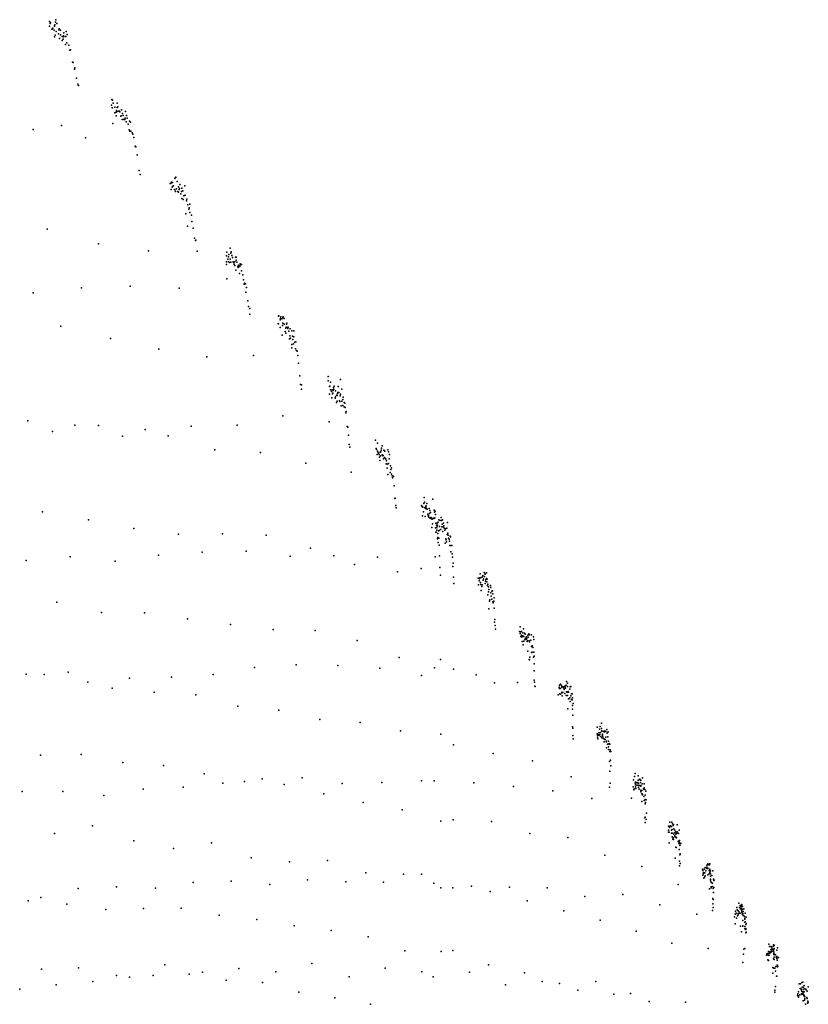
# Model space of a CAD drawing. Extents: x -3654 to 10742, y -14993 to 2525.
# Tile 9 of 9: x -293 to 268, y 1461 to 2162. Entities that reach past the tile are written whole.
import ezdxf

# ---------------------------------------------------------------- set-up
doc = ezdxf.new("R2010")
doc.units = 0
doc.header["$MEASUREMENT"] = 0
doc.layers.add('6', color=7, linetype='Continuous')

msp = doc.modelspace()

# ---------------------------------------------------------------- linework, layer by layer
at = {"layer": '6', "color": 233}
for p in [(-272.17, 2160.45, 655.32), (-271.62, 2159.1, 613.69), (-268.25, 2158.22, 257.38), (-267.64, 2161.82, 142.75), (-266.95, 2159.05, 104.48), (-269.72, 2155.7, 451.85), (-265.69, 2151.65, 66.22), (-264.29, 2154.35, -123.26), (-260.26, 2153.47, -550.88), (-259.63, 2151.3, -590.76), (-262.47, 2148.08, -237.01), (-262.31, 2149.6, -275.5), (-262.06, 2150.44, -314.11), (-258.34, 2143.65, -629.32), (-257.53, 2140.04, -669.28), (-257.19, 2140.43, -710.87), (-255.75, 2131.58, -749.7), (-255.33, 2131.35, -791.9), (-254.09, 2127.52, -876.55), (-252.82, 2120.26, -917.36), (-251.89, 2115.86, -959.82), (-251.39, 2115.12, -1004.54), (-227.71, 2105.04, 597.46), (-227.3, 2104.55, 557.62), (-226.72, 2102.35, 517.74), (-223.99, 2102.38, 213.21), (-227.99, 2100.94, 676.78), (-227.43, 2099.07, 635.76), (-225.73, 2099.64, 439.55), (-224.66, 2096.05, 362.54), (-224.44, 2097.14, 324.93), (-224.04, 2096.58, 287.27), (-224, 2099.31, 250.19), (-222.4, 2096.79, 101.59), (-222.01, 2096.28, 64.72), (-220.85, 2097.79, -82.56), (-220.24, 2095.08, -119.3), (-221.35, 2093.14, 27.87), (-219.76, 2093.72, -156.12), (-219.12, 2090.72, -192.84), (-218.45, 2090.72, -267.09), (-217.4, 2093.57, -418.33), (-216.88, 2091.86, -456.27), (-215.25, 2089.63, -611.93), (-214.45, 2088.92, -692.06), (-211.22, 2071.87, -851.61), (-209.81, 2065.61, -934.86), (-208.29, 2054.5, -973.51), (-185.42, 2046.29, 580.12), (-184.72, 2045.92, 503.31), (-182.75, 2049.43, 244.15), (-181.23, 2046.59, 99.31), (-186.36, 2045.22, 697.8), (-185.68, 2045.4, 618.78), (-185.62, 2040.94, 656.66), (-184.75, 2042.61, 540.61), (-184.18, 2043.7, 464.95), (-183.29, 2041.06, 389.69), (-182.93, 2040.68, 352.68), (-182.52, 2039.64, 315.81), (-180.92, 2039.56, 134.82), (-180.27, 2042.88, 27.47), (-180.25, 2039.07, 63.16), (-179.8, 2041.08, -8.32), (-179.48, 2044.58, -80.02), (-178.58, 2037.93, -115.54), (-177.98, 2034.64, -151.15), (-174.61, 2032.91, -517.52), (-174.39, 2034.2, -555.94), (-173.69, 2029.99, -593.16), (-172.85, 2028.06, -670.47), (-172.37, 2030.69, -751.12), (-172.2, 2024.59, -708.85), (-175.12, 2023.61, -366.65), (-170.98, 2022.76, -829.73), (-170.96, 2018.27, -786.94), (-169.84, 2013.55, -867.4), (-168.87, 2006.37, -906.22), (-142.85, 1996.68, 202.48), (-146.11, 1989.63, 639.57), (-144.82, 1989.66, 489.09), (-144.75, 1993.03, 453.1), (-144.56, 1994.77, 416.93), (-143.09, 1995.8, 237.73), (-139.28, 1992.81, -182.64), (-146.29, 1987.61, 677.51), (-143.23, 1989.23, 307.88), (-141.11, 1989.04, 61.82), (-140.72, 1987.84, 26.99), (-137.86, 1985.54, -287.65), (-137.67, 1987.14, -323.47), (-136.13, 1987.35, -504.93), (-135.51, 1987.76, -579.72), (-134.68, 1980.24, -615.29), (-134.12, 1976.83, -652.34), (-133.29, 1974.49, -729.04), (-132.57, 1973.81, -808.25), (-109.18, 1950.9, 626.73), (-107.61, 1950.38, 443.21), (-106.94, 1948.98, 371.78), (-109.52, 1945.68, 700.97), (-109.18, 1945.33, 662.67), (-108.1, 1942.76, 550), (-106.39, 1944.35, 335.79), (-103.97, 1942.28, 60.59), (-103.3, 1945.82, -41.35), (-102.86, 1942.82, -75.27), (-102.54, 1942.23, -109.27), (-100.8, 1941.96, -315.49), (-98.31, 1940.39, -601.98), (-104.07, 1938.91, 94.43), (-101.3, 1934.89, -211.01), (-101.11, 1936.88, -245.55), (-100.74, 1935.29, -279.79), (-99.8, 1928.32, -347.96), (-96.33, 1926.38, -748.7), (-95.99, 1925.99, -787.54), (-95.51, 1923, -825.81), (-94.11, 1908.44, -899.74), (-93.47, 1902.34, -937.8), (-92.96, 1899.05, -977.76), (-73.99, 1904.89, 686.01), (-72.25, 1898.5, 501.69), (-72.17, 1904.06, 467.74), (-66.81, 1900.94, -173.35), (-64.21, 1898.97, -481.03), (-70.46, 1896.13, 293.48), (-68.6, 1897.83, 59.43), (-67.95, 1894.77, -6.86), (-63.14, 1893.19, -586.62), (-65.61, 1890.29, -272.8), (-63.53, 1887.41, -513.33), (-62.42, 1889.53, -658.61), (-61.25, 1882.14, -768.75), (-60.97, 1883.15, -807.8), (-60.3, 1872.43, -842.2), (-59.96, 1871.93, -881.58), (-59.45, 1866.14, -918.99), (-58.5, 1857.64, -996.82), (-39.78, 1856.87, 668.67), (-35.94, 1857.09, 188.69), (-35.44, 1858.57, 123.48), (-39.1, 1852.43, 594.88), (-38.87, 1854.88, 560.15), (-38.29, 1853.97, 489.95), (-38, 1853.5, 455.37), (-37.71, 1852.4, 420.95), (-37.4, 1850.66, 386.71), (-36.41, 1854.32, 254.07), (-36.17, 1855.5, 221.31), (-35.58, 1852.14, 155.57), (-35.05, 1851.45, 90.58), (-34.79, 1851.76, 58.22), (-34.49, 1849.5, 25.85), (-34.35, 1855.67, -6.46), (-33.73, 1850.33, -71.07), (-33.55, 1854.8, -103.69), (-30.89, 1854.42, -434.97), (-32.93, 1849.07, -168.28), (-32.61, 1845.85, -200.53), (-32.39, 1848.03, -233.47), (-32.03, 1842.69, -265.55), (-31.82, 1845.68, -298.95), (-29.62, 1844.42, -570.97), (-29.82, 1839.69, -534.51), (-29.29, 1841.78, -605.58), (-28.95, 1838.49, -640.26), (-28.35, 1837.41, -712.72), (-28.03, 1835.81, -749.21), (-27.44, 1836.83, -825.54), (-27.03, 1830.29, -861.3), (-26.58, 1821.26, -896.21), (-5.67, 1821.78, 447.74), (-25.52, 1814.65, -1014.21), (-7.56, 1816.26, 690.22), (-7, 1815.57, 618.35), (-6.45, 1814.99, 548.26), (-5.93, 1817.55, 480.49), (-5.4, 1818.59, 413.44), (-4.11, 1816, 249.03), (-6.7, 1808.95, 581.07), (-3.86, 1814.11, 216.59), (-3.36, 1813.59, 152.56), (-3.1, 1809.99, 120.48), (-2.85, 1808.82, 88.73), (-2.61, 1809.1, 57.12), (-2.36, 1807.82, 25.51), (-2.12, 1813.99, -6.06), (-1.87, 1810.61, -37.66), (-1.62, 1812.67, -69.37), (-1.12, 1811.14, -132.73), (-0.87, 1807.55, -164.23), (0.89, 1807.3, -390.46), (1.68, 1811.41, -491.85), (1.94, 1807.35, -524.78), (2.22, 1812.25, -560.67), (2.49, 1809.79, -594.71), (-0.12, 1800.44, -259.17), (0.13, 1806.5, -292.31), (0.38, 1803.1, -324.14), (1.15, 1807.03, -423.54), (2.5, 1800.35, 684.26), (2.78, 1803.55, 649.69), (3.05, 1802.31, 613.92), (3.32, 1800.37, 578.4), (3.6, 1803.71, -735.74), (3.85, 1802.14, 510.31), (5.66, 1805.43, 279.84), (6.65, 1805.6, 151.96), (6.88, 1801, 119.96), (7.13, 1802.81, 88.52), (7.85, 1800.97, -5.94), (8.11, 1803.59, -37.43), (8.34, 1801.66, -68.87), (11.1, 1804.09, -422.78), (2.74, 1797.25, -625.55), (3.02, 1797.32, -660.96), (4.1, 1796.27, 474.95), (4.16, 1793.35, -805.62), (5.13, 1798.5, 343.43), (5.89, 1799.14, 246.8), (6.13, 1799.2, 214.88), (7.6, 1797.8, 25.45), (8.58, 1800.19, -100.3), (8.83, 1800.16, -131.85), (9.06, 1798.58, -163.33), (9.56, 1799.71, -227), (10.79, 1795.56, -387.85), (12.9, 1794.49, -659.85), (13.17, 1793.88, -695.4), (3.86, 1792.43, -767.9), (4.44, 1789.88, -841.9), (4.75, 1792.86, -881.84), (9.77, 1792.51, -257.95), (10.02, 1791.68, -289.83), (10.26, 1790.29, -321.77), (11.81, 1792.93, -520.52), (12.33, 1790.77, -588.39), (12.58, 1787.79, -622.18), (13.69, 1787.82, -765.85), (13.98, 1787.86, -803.08), (5.33, 1780.38, -954.26), (13.37, 1783.32, -727.36), (14.5, 1779.38, -875.14), (15.07, 1775.08, -951.35), (5.62, 1772.19, -990.06), (35.96, 1765.39, 305.58), (36.22, 1766.49, 274.1), (36.98, 1768.45, 180.25), (15.3, 1765.19, -986.09), (33.41, 1762.69, 635.35), (34.41, 1761.33, 499.1), (34.63, 1760.1, 465.72), (35.61, 1759.79, 336.35), (36.65, 1764.05, 210.97), (38.02, 1762.41, 25.19), (38.28, 1763.58, -5.59), (38.76, 1764.29, -67.22), (39.22, 1763.86, -128.98), (39.6, 1760.26, -190.69), (40.04, 1758.46, -252.88), (35.04, 1755.77, 399.57), (39.67, 1752.69, -220.89), (41.88, 1754.13, -509.13), (42.07, 1751.66, -541.75), (42.42, 1755.23, -576.61), (42.94, 1755.61, -645.47), (43.15, 1753.4, -679.63), (41.02, 1749.18, -409.77), (43.28, 1747.75, -712.78), (43.54, 1746.99, -748.3), (43.84, 1748.25, -785.23), (40.39, 1742.8, -344.58), (44.28, 1743.1, -857.26), (44.84, 1730.75, -966.84), (62.67, 1729.87, 658.42), (62.75, 1725.1, 622.35), (63.55, 1726.56, 522.47), (63.69, 1723.86, 488.97), (64.61, 1723.39, 361.09), (65.03, 1728.44, 330.75), (66.25, 1724.59, 145.71), (68.23, 1724.06, -125.92), (69.36, 1724.25, -278.68), (63.17, 1722.9, 554.38), (63.88, 1722.46, 456.23), (64, 1719.47, 423.45), (65.88, 1720.8, 175.7), (66.37, 1721.87, 115.23), (66.58, 1721.62, 85.04), (66.77, 1720.83, 54.9), (67.06, 1722.52, 24.85), (67.29, 1722.68, -5.24), (67.46, 1721.32, -35.3), (67.85, 1720.02, -95.45), (68.4, 1722.59, -156.1), (69.39, 1719.12, -308.76), (71.16, 1716.34, -563.91), (72.36, 1720.92, -701.98), (68.22, 1712.64, -185.41), (70.65, 1715.78, -498.04), (72.49, 1711.79, -769.04), (72.09, 1708.41, -731.94), (72.64, 1708.95, -803.93), (72.69, 1703.63, -838.07), (72.96, 1690.59, -944.68), (91.39, 1689.15, 544.19), (95.29, 1688.31, -4.92), (96.22, 1689.78, -123.3), (90.32, 1687.04, 676.85), (90.75, 1686.09, 609), (90.78, 1682.26, 574.59), (91.45, 1685.94, 510.82), (91.47, 1682.09, 477.73), (92.19, 1687.02, 416.02), (92.41, 1682.87, 353.11), (93.09, 1687.24, 292.88), (93.48, 1686.5, 232.37), (94.06, 1685.35, 142.72), (96.3, 1687.36, -152.82), (96.93, 1683.4, -272.09), (97.93, 1685.57, -394.97), (98.25, 1687.14, -426.58), (99.11, 1682.19, -585.71), (99.59, 1682.15, -652.46), (92.52, 1680.91, 322.14), (97.1, 1678.75, -331.94), (98.33, 1676.8, -518.87), (99.12, 1678.28, -617.44), (99.92, 1679.47, -719.92), (100.44, 1675.35, -824.62), (99.95, 1671.41, -786.7), (99.98, 1658.77, -889.77), (100.19, 1657.82, -926.92), (117.45, 1653.65, 664.41), (117.55, 1658.4, 700.23), (118.64, 1654.44, 502.04), (119.06, 1657.15, 471.38), (119.42, 1653.18, 377.79), (120.58, 1657.64, 258.48), (120.85, 1655.69, 199.13), (124.21, 1656.89, -267.91), (100.28, 1650.11, -999.85), (118.32, 1653.06, 533.37), (120.71, 1650.96, 169.32), (122.52, 1648.09, -120.19), (123.06, 1649.81, -178.55), (123.59, 1651.45, -237.45), (123.75, 1648.03, -296.16), (124.9, 1646.35, -478.42), (125.08, 1651.56, -448.74), (125.12, 1646.34, -509.81), (124.07, 1643.87, -385.43), (125.51, 1642.7, -604.83), (126.68, 1642.46, -773.74), (126.85, 1634.94, -877.77), (126.51, 1627.23, -910.64), (127.06, 1630.95, -950.54), (145.67, 1618.89, 311.44), (146.51, 1623.77, 253.76), (146.63, 1620.69, 195.4), (148.2, 1620.91, -32.76), (150.93, 1618.18, -470.71), (126.16, 1615.85, -979.98), (143.12, 1616.14, 650.47), (143.86, 1614.66, 521.92), (144.73, 1617.45, 430.47), (144.91, 1614.88, 369.76), (146.76, 1615.68, 109.09), (147.47, 1617.11, 24.01), (148.52, 1613.79, -174.7), (148.59, 1612.47, -203.21), (150.88, 1615.45, -500.77), (150.97, 1614.05, -531.5), (151.41, 1614.19, -594.99), (151.96, 1612.95, -692.78), (150.73, 1609.25, -561.35), (150.89, 1606.37, -624.27), (151.9, 1604.96, -791.6), (151.59, 1604.08, -756.55), (151.64, 1594.49, -893.4), (169.07, 1590.9, 609.43), (168.05, 1585.32, 671.88), (168.73, 1583.74, 543.85), (168.89, 1587.18, 576.32), (169.62, 1588.29, 483.88), (170.36, 1587.84, 364.38), (172.7, 1585.3, -31.91), (173.31, 1584.1, -143.52), (175.72, 1585.11, -492.03), (168.54, 1576.33, 450.19), (170.89, 1580.46, 162.97), (171.26, 1578.77, 79.16), (171.35, 1583.02, 135.21), (172.03, 1582.5, 23.72), (172.62, 1581.2, -87.43), (173.3, 1582.34, -171.41), (173.93, 1582.97, -256.39), (173.97, 1579.89, -313.16), (175.05, 1577.26, -520.1), (175.09, 1583.03, -431.11), (175.94, 1577.77, -646.12), (176, 1576.36, -678.05), (173.43, 1573.23, -340.65), (173.58, 1572.87, -369.58), (175.51, 1575.79, -613.26), (176.56, 1575.43, -778.2), (176.83, 1575.82, -813.05), (172.93, 1565.23, -396.9), (176.11, 1563.09, -913.5), (176.14, 1567.59, -843.9), (176.43, 1561.54, -987.53), (192.4, 1557.51, 694.12), (192.59, 1557.38, 661.57), (193.12, 1555.15, 535.31), (193.8, 1557.5, 475.65), (194.76, 1556.26, 300.89), (195.44, 1560.23, 273.3), (195.51, 1557.89, 216.75), (196.19, 1560.45, 161.42), (196.75, 1560.69, 78.59), (197.1, 1556.48, -58.62), (197.26, 1560.58, -3.84), (197.52, 1561.24, -31.31), (197.67, 1555.44, -168.67), (197.95, 1556.2, -196.5), (193.2, 1551.16, 444.09), (196.99, 1554.21, -85.94), (197.91, 1554.5, -224.13), (198.02, 1552.59, -279.92), (200.55, 1549.58, -733.24), (197.42, 1543.59, -363.27), (198.52, 1544.84, -510.27), (199.74, 1536.55, -863.82), (199.89, 1535.92, -899.27), (200.07, 1540.8, -830.99), (199.72, 1532.82, -933.92), (199.87, 1530.23, -1007.52), (217.57, 1528.13, 409.73), (219.29, 1529.22, 158.73), (219.3, 1531.68, 213.77), (219.68, 1530.72, 131.66), (220.16, 1528.22, -3.6), (220.71, 1530.87, -30.61), (220.75, 1528.83, -84.57), (215.88, 1525.38, 618.24), (217.61, 1525.87, 352.05), (218.7, 1526.27, 185.66), (219.68, 1526.09, 23.31), (220.74, 1525.24, -165.61), (222.54, 1521.88, -533.6), (222.8, 1526.2, -475.48), (223.31, 1523.25, -626.18), (222.43, 1519.84, -563.12), (222.55, 1516.72, -654.91), (222.65, 1520.01, -593.81), (223.26, 1514.53, -818.56), (223.13, 1512.24, -851.97), (223.42, 1512.67, -887.55), (221.84, 1500.47, -916.17), (222.38, 1500.99, -990.41), (239.48, 1504.09, 642.48), (240.93, 1500.01, 291.79), (242.74, 1499.18, -29.89), (242.81, 1503.6, 76.42), (243.27, 1503.44, -3.39), (238.8, 1493.01, 458.57), (239.21, 1498.93, 548.63), (240.77, 1497.97, 264.03), (243.33, 1494.9, -243.34), (243.5, 1496.94, -216.59), (245.41, 1492.76, -646.11), (245.59, 1487.92, -806.14), (245.88, 1488.43, -840.61), (242.29, 1483.46, -378.32), (244.93, 1481.38, -871.33), (244.35, 1473.91, -974.95), (261.98, 1475.96, 541.98), (262.47, 1472.2, 341.89), (264.28, 1473.6, 75.27), (264.62, 1474.64, 49.13), (265.14, 1472.44, -107.82), (265.83, 1472.03, -240.18), (266.06, 1471.52, -293.97), (267.6, 1473.73, -490.19), (260.63, 1466.45, 480.44), (262.94, 1470.44, 206.69), (263, 1468.21, 127.3), (263.82, 1469.33, 22.88), (264.11, 1468.41, -55.28), (264.17, 1470.46, -3.18), (264.81, 1467.19, -212.76), (264.91, 1464.3, -319.6), (265.24, 1465.26, -347.11), (266.55, 1466.1, -545.95), (265.52, 1461.34, -514.94), (267.17, 1463.57, -729.53), (267.57, 1462.58, -828.3)]:
    msp.add_point(p, dxfattribs=at)
at = {"layer": '6', "color": 241}
for p in [(-271.34, 2159.85, 573.07), (-270.37, 2155.04, 531.43), (-270.03, 2155.25, 491.46), (-268.85, 2154.48, 373.05), (-268.49, 2157.32, 295.84), (-268.04, 2150.84, 333.58), (-267.31, 2153.5, 218.49), (-265.37, 2154.7, -9.49), (-265.09, 2155.24, -47.39), (-268.6, 2149.59, 411.25), (-264.96, 2148.54, 28.32), (-263.04, 2149.84, -199.02), (-263.04, 2146.98, -160.75), (-260.59, 2144.19, -390.58), (-254.37, 2126.6, -832.86), (-225.63, 2095.54, 477.22), (-223.39, 2099.85, 175.78), (-222.71, 2096.66, 138.51), (-218.05, 2096.57, -380.83), (-221.04, 2093.34, -8.87), (-217.61, 2089.08, -341.73), (-216.08, 2087.53, -493.82), (-215.32, 2083.5, -531.6), (-214.88, 2082.62, -570.44), (-214.16, 2082.53, -649.68), (-212.22, 2077.95, -811.88), (-207.6, 2051.6, -1016.47), (-183.02, 2048.8, 280.56), (-182.15, 2049.78, 171.61), (-181.73, 2041.5, 207), (-178.11, 2039.67, -187.5), (-178, 2042.07, -223.86), (-177.18, 2040, -296.26), (-175.86, 2043.51, -482.29), (-176.97, 2033.94, -259.09), (-176.56, 2036.53, -332.27), (-168, 2004.98, -991.41), (-145.26, 1991.43, 526.64), (-143.7, 1991.41, 343.99), (-142.36, 1993.96, 167.01), (-139.89, 1992.93, -112.53), (-139.43, 1990.69, -147.38), (-140.37, 1987.03, -7.79), (-139.53, 1983.6, -77.22), (-138.73, 1989.34, -217.48), (-138.22, 1986.27, -252.37), (-137, 1986.46, -395.12), (-136.67, 1986.12, -431.29), (-136.49, 1988.04, -468.25), (-136.95, 1981.23, -358.18), (-132.06, 1971.38, -847.77), (-131.06, 1961.8, -884.59), (-130.44, 1957.86, -924.31), (-129.62, 1956.47, -1008.69), (-129.71, 1952.23, -963.71), (-108.87, 1951.02, 589.36), (-107.84, 1949.13, 478.9), (-106.11, 1949.95, 266.95), (-102.3, 1943.03, -143.41), (-104.41, 1939.95, 128.5), (-98.92, 1934.29, -490.64), (-98.41, 1936.19, -563.79), (-99.63, 1930.79, -383.35), (-98.46, 1931.25, -525.94), (-97.6, 1932.46, -636.73), (-73.81, 1908.06, 649.74), (-65.02, 1905.78, -412.53), (-72.93, 1900.88, 574.04), (-72.64, 1900.99, 538.03), (-71.11, 1898.46, 362.14), (-70.06, 1900.27, 226.49), (-69.54, 1901.05, 159.49), (-73.02, 1895.32, 608.68), (-71.63, 1897.32, 431.09), (-71.18, 1892.82, 395.44), (-68.72, 1893.5, 92.42), (-67.39, 1894.39, -73.07), (-67.17, 1895.83, -106.3), (-66.93, 1896.69, -139.61), (-66.38, 1896.65, -206.41), (-65.46, 1894.13, -307.21), (-63.38, 1891.61, -550.12), (-68.03, 1889.59, 26.16), (-65.9, 1890.78, -239.25), (-64.21, 1890.52, -443.92), (-62.62, 1886.48, -620.83), (-62.1, 1889.02, -695.65), (-61.69, 1885.93, -732.15), (-58.9, 1859.62, -956.46), (-34.08, 1855.28, -38.85), (-33.2, 1849.72, -135.83), (-31.43, 1838.21, -330.76), (4.38, 1804.28, 443.53), (7.39, 1806.08, 57.1), (11.31, 1796.44, -454.2), (9.26, 1789.49, -194.05), (34.28, 1767.67, 534.4), (37.39, 1765.67, 117.87), (37.66, 1767.46, 87.03), (38.61, 1768.2, -36.47), (33.09, 1759.76, 669.22), (33.97, 1764.74, 567.31), (35.34, 1758.55, 368.04), (38.94, 1761.85, -97.95), (39.35, 1759.34, -159.57), (41.5, 1759.2, -444.65), (40.47, 1756.43, -315.52), (41.72, 1757.92, -477.13), (42.54, 1749.62, -608.81), (44.18, 1750.56, -823.29), (44.65, 1735.03, -929.86), (45.08, 1728.3, -1005.45), (62.29, 1726.48, 691.88), (63.04, 1726.22, 588.9), (65.83, 1725.42, 206.68), (70.76, 1724.21, -468), (65.29, 1723.1, 267.73), (67.6, 1719.43, -65.32), (70.37, 1720.5, -434.87), (70.72, 1711.6, -529.41), (71.61, 1715.3, -630.76), (69.64, 1708.37, -400.2), (72.73, 1691.85, -906.98), (95.65, 1690.95, -34.49), (92.21, 1683.29, 384.02), (93.74, 1687.31, 202.5), (93.86, 1685.6, 172.47), (94.53, 1682.48, 53.93), (94.59, 1687.28, 83.63), (95.66, 1683.71, -93.3), (96.28, 1683.43, -182.19), (95.3, 1681.1, -63.71), (96.36, 1680.98, -211.71), (96.46, 1671.51, -300.24), (99.85, 1673.95, -752.45), (119.62, 1658.96, 409.77), (119.73, 1654.61, 347.78), (122.65, 1655.28, -62.6), (123.68, 1655.34, -208.51), (125.14, 1655.26, -418.79), (100.15, 1652.63, -962.3), (117.62, 1652.83, 630.75), (117.75, 1651.34, 597.33), (117.89, 1650.15, 564.47), (118.94, 1652.56, 438.99), (121.26, 1652.83, 111.24), (121.36, 1651.51, 82.15), (121.89, 1650.5, -4.62), (122.07, 1650.15, -33.5), (126.06, 1646.78, -639.26), (126.27, 1646.47, -672.51), (126.33, 1641.14, -738.33), (143.33, 1621.13, 685.67), (145.49, 1619.1, 340.99), (146.28, 1619.04, 224.04), (146.82, 1618.52, 137.81), (148.23, 1619.08, -61.12), (149.51, 1618.15, -261.82), (143.57, 1613.84, 553.04), (144.81, 1615.96, 399.91), (146.48, 1616.89, 166.25), (147.4, 1614.28, -4.33), (148.58, 1616.6, -146.39), (149.26, 1613.34, -290.14), (149.24, 1610.96, -318.96), (149.44, 1611, -348.41), (152.42, 1597.36, -969.96), (151.54, 1590.75, -928.25), (168.11, 1583.79, 638.75), (170.26, 1585.15, 334.61), (170.88, 1585.59, 248.41), (171.65, 1589.25, 192.12), (171.87, 1586.1, 107.46), (172.69, 1583.49, -59.7), (174.25, 1584.13, -285.2), (170.42, 1583.02, 276.54), (175.42, 1576.88, -582.06), (175.69, 1571.59, -708.9), (176.21, 1574.32, -743.61), (175.98, 1559.74, -948.57), (195.45, 1558.82, 244.89), (196.25, 1558.12, 105.96), (197.46, 1555.19, -141.01), (199.8, 1556.31, -483.9), (193.83, 1551.71, 357), (194.05, 1554.95, 386.63), (194.14, 1552.78, 328.62), (196.19, 1553.48, 23.51), (197.93, 1550.4, -307.77), (198.58, 1548.27, -451.71), (199, 1553.01, -423.62), (200.23, 1550.36, -668.05), (200.32, 1549.4, -700.14), (198.63, 1544.18, -540.33), (200.01, 1543.75, -763.92), (200.31, 1544.39, -798.27), (199.35, 1528.15, -968.2), (215.8, 1527.59, 682.55), (217.07, 1528.44, 497.62), (218.12, 1533.23, 440.16), (218.16, 1527.33, 296.16), (218.75, 1530.24, 268.84), (219.13, 1531.69, 241.36), (215.69, 1525.44, 649.7), (216.38, 1526.2, 556.97), (217.22, 1524.38, 380.09), (221.02, 1526.05, -192.98), (222.44, 1522.43, -503.88), (220.94, 1517.14, -386.05), (220.16, 1513, -356.73), (239.96, 1502.52, 520.12), (241.01, 1502.57, 347.75), (241.93, 1499.13, 102.78), (242.83, 1502.69, 49.76), (245.75, 1501.42, -468.84), (221.54, 1496.95, -950.48), (238.21, 1497.33, 670.98), (238.47, 1496.57, 608.35), (238.81, 1497.58, 578.24), (239.13, 1496.19, 488.57), (239.23, 1492.54, 373.3), (239.68, 1496.4, 402.45), (239.74, 1497.81, 431.29), (241.53, 1498.65, 156.13), (243.07, 1497.3, -136.12), (243.1, 1498.46, -109.55), (243.4, 1493.3, -297.59), (244.1, 1496.61, -325.84), (244.86, 1494.96, -495.94), (245.23, 1493.91, -585), (245.3, 1495.45, -555.39), (246.09, 1494.55, -710.4), (243.07, 1487.17, -407.37), (244.47, 1488.15, -613.21), (245.4, 1489.15, -740.25), (244.32, 1484.98, -674.05), (245.13, 1481.32, -906.71), (243.69, 1471.3, -936.5), (261.06, 1475.8, 694.97), (262.77, 1471.23, 260.24), (263.34, 1473.5, 233.81), (259.8, 1467.67, 659.8), (260.18, 1468.78, 629.41), (260.28, 1467.37, 568.42), (260.61, 1470.2, 599.56), (260.62, 1467.32, 509.59), (261.57, 1468.04, 368.42), (262.81, 1468.86, 179.99), (264.38, 1467.4, -133.64), (264.57, 1470.16, -81.47), (264.75, 1467.72, -186.34), (266.64, 1465.65, -575.47), (263.9, 1463.87, -159.54), (267.1, 1462.18, -761.31)]:
    msp.add_point(p, dxfattribs=at)
at = {"layer": '6', "color": 223}
for p in [(-267.76, 2159.97, 180.83), (-272.14, 2157.24, 695.96), (-264.24, 2151.16, -85.17), (-261.96, 2152.55, -353.15), (-260.55, 2149.81, -470.18), (-224.7, 2093.31, 400.02), (-220.46, 2090.92, -45.56), (-218.82, 2091.05, -229.93), (-218.22, 2091.7, -304.6), (-213.31, 2081.32, -730.25), (-183.85, 2043.7, 427.44), (-179.54, 2041.65, -44.1), (-175.62, 2036.95, -443.24), (-173.1, 2027.01, -630.99), (-168.36, 2004.76, -948.04), (-143.65, 1999.25, 273.7), (-146.08, 1993.8, 602.64), (-145.94, 1996.33, 565.48), (-141.96, 1992.6, 131.84), (-141.45, 1989.64, 96.71), (-140.25, 1989.61, -42.62), (-143.83, 1989.01, 379.53), (-135.52, 1983.09, -540.93), (-133.57, 1973.67, -689.78), (-132.52, 1968.03, -766), (-108.1, 1948.2, 514.94), (-105.84, 1950.36, 232.36), (-105.21, 1949.34, 163.39), (-106.18, 1945.98, 301.14), (-105.27, 1945.18, 197.33), (-103.73, 1943.05, 26.64), (-103.56, 1945.23, -7.33), (-99.83, 1940.42, -420.63), (-106.59, 1937.3, 404.77), (-101.86, 1940.25, -177.35), (-99.34, 1936.7, -455.39), (-97.04, 1927.69, -672.71), (-69.74, 1898.97, 192.76), (-70.72, 1895.64, 327.4), (-70.25, 1898, 259.91), (-68.96, 1892.59, 125.54), (-65.23, 1895.38, -341.48), (-67.52, 1890.37, -39.87), (-40.2, 1862.68, 707.73), (-38.71, 1860.53, 526.59), (-39.46, 1855.96, 631.96), (-36.94, 1854.17, 320.34), (-36.62, 1851.58, 286.71), (-30.54, 1849.46, -468.01), (-37.09, 1848.29, 352.66), (-31.02, 1846.08, -399.16), (-28.73, 1842.99, -678.12), (-7.28, 1815.8, 654.01), (-5.13, 1814.76, 379.39), (-4.37, 1815.33, 281.29), (-3.62, 1817.62, 184.89), (0.64, 1820.71, -360.22), (-6.17, 1811.77, 512.96), (-4.86, 1808.34, 345.23), (-4.62, 1814.09, 313.61), (1.42, 1812.93, -458.44), (6.41, 1807.65, 183.96), (-1.37, 1807.19, -100.77), (-0.38, 1806.68, -227.96), (3.59, 1801.57, 544.29), (4.9, 1805.93, 377.63), (5.39, 1801.26, 311.48), (3.3, 1798.56, -697.29), (4.62, 1798.09, 408.87), (5.04, 1787.87, -918.47), (12.07, 1792.17, -554.39), (14.22, 1781.72, -837.99), (14.75, 1772.73, -910.63), (37.21, 1768.34, 149.1), (32.91, 1764.52, 706.52), (33.7, 1764.04, 601.26), (37.75, 1760.71, 55.91), (44.31, 1733.21, -890.3), (64.46, 1725.61, 393.13), (68.94, 1725, -217.29), (64.84, 1717.19, 297.62), (65.38, 1719.58, 236.51), (68.97, 1719.95, -247.25), (71.22, 1711.89, -595.77), (69.33, 1706.31, -368.4), (90.63, 1688.3, 643.35), (92.03, 1688.21, 447.74), (73.12, 1687.67, -982.11), (93.08, 1683.2, 261.96), (94.4, 1687.57, 113.24), (94.95, 1686.15, 24.56), (97.3, 1678.55, -362.5), (98.03, 1679.43, -456.01), (98.79, 1680.77, -552.47), (99.58, 1677.91, -684.79), (120.43, 1661.38, 318.96), (120.66, 1655.94, 228.62), (122.05, 1655.33, 24.34), (119.96, 1651.92, 287.28), (121.58, 1651.68, 53.21), (122.85, 1649.7, -149.38), (125.51, 1648.57, -542.29), (126.5, 1646.42, -706.34), (125.43, 1644.51, -573.03), (143.99, 1623.46, 620.63), (144.43, 1618.7, 492.1), (144.69, 1619.32, 461.48), (147.46, 1621.3, 80.96), (147.67, 1621.44, 52.5), (148.57, 1620.74, -89.65), (149.71, 1622.47, -233.42), (145.72, 1617.17, 281.83), (148.42, 1616.93, -117.9), (149.79, 1610.42, -407.84), (151.46, 1610.01, -658.37), (151.63, 1607, -723.81), (152.26, 1592.89, -1005.8), (169.41, 1588.19, 514.44), (169.96, 1587.73, 423.48), (170.95, 1589.71, 306.55), (171.56, 1579.88, 51.43), (171.8, 1578.67, -4.06), (173.45, 1580.3, -227.57), (175.27, 1577.37, -551), (175.28, 1582.93, -461.07), (192.7, 1556.6, 629.24), (194.31, 1558.59, 416.74), (196.06, 1558.05, 133.52), (196.13, 1561.38, 189.32), (196.94, 1560.8, 51.09), (197.57, 1557.41, -113.63), (192.79, 1554.07, 565.63), (198.06, 1554.28, -252.08), (198.25, 1548.58, -393.3), (199.27, 1547.6, -572.24), (199.36, 1545.18, -633.88), (199.47, 1547.61, -603.35), (216.76, 1530.25, 589.13), (219.99, 1531.75, 104.58), (220, 1529.44, 50.35), (220.24, 1532.31, 77.51), (220.33, 1527.12, -57.48), (220.67, 1527.11, -111.51), (221.38, 1527.36, -220.57), (221.81, 1529.15, -248.42), (221.33, 1524.61, -275.35), (221.48, 1524.45, -303.16), (222.26, 1523.75, -445.43), (215.5, 1518.7, 524.16), (219.38, 1517.05, -137.71), (221.08, 1516.9, -414.57), (222.51, 1515.09, -686.07), (223.15, 1515.26, -784.88), (223.17, 1518.21, -719.91), (223.47, 1518.84, -753.18), (241.62, 1501.21, 210.24), (241.69, 1500.66, 183.19), (242.6, 1500.34, 23.14), (243.09, 1500.39, -56.47), (243.37, 1501.13, -83.09), (245.31, 1499.81, -439.44), (237.86, 1496.32, 702.39), (242.8, 1493.61, -189.22), (244.26, 1496.51, -353.62), (246.49, 1494.59, -776.06), (242.3, 1487.54, -269.21), (243.75, 1487.1, -522.63), (263.68, 1477.19, 288.36), (263.86, 1472.11, 101.38), (262.95, 1468.76, 153.62), (264.27, 1470.15, -29.25), (266.8, 1465.54, -605.53), (266.87, 1470.67, -460.44)]:
    msp.add_point(p, dxfattribs=at)
at = {"layer": '6', "color": 11}
for p in [(-260.91, 2149.8, -430.76), (-96.97, 1932.56, -712.51), (11.56, 1794.99, -487.31), (72.74, 1698.53, -872.72), (100.2, 1666.93, -856.98), (127.07, 1641.11, -844.46), (126.28, 1634.1, -805.02), (149.15, 1605.65, -376.82), (152.33, 1606.89, -827.83), (151.35, 1593.99, -856.82), (241.77, 1499.12, 129.44), (243.91, 1469.93, -1009.85), (265.03, 1466.69, -266.07)]:
    msp.add_point(p, dxfattribs=at)
at = {"layer": '6', "color": 243}
for p in [(-259.64, 2145.25, -508.82), (-212.85, 2080.49, -771.15), (-210.79, 2071.43, -894.14), (-94.9, 1917.44, -863.38), (-92.74, 1901.98, -1021.67), (-64.67, 1887.18, -374.13), (-31.46, 1855.71, -367.46), (-30.31, 1852.59, -503.37), (-27.75, 1837.16, -787.45), (-26.27, 1821.36, -936.09), (-25.87, 1816.21, -973.88), (40.76, 1748.25, -377.48), (72.17, 1722.67, -667.84), (69.11, 1706.6, -337.38), (98.73, 1687.52, -490.03), (121.11, 1653.64, 140.4), (124.64, 1654.24, -357.45), (144.39, 1625.55, 589.04), (126.66, 1618.78, -1020.89), (174.22, 1588.96, -200.41), (172.72, 1580.42, -115.25), (176.46, 1568.31, -880.07), (198.02, 1549.67, -336.05), (216.42, 1522.57, 466.25), (221.13, 1520.89, -330.42), (243.13, 1496.67, -162.78), (261.88, 1472.57, 453.79)]:
    msp.add_point(p, dxfattribs=at)
at = {"layer": '6', "color": 181}
for p in [(-226.94, 2087.9, 713.24), (-145.87, 1977.37, 712.86), (-214.72, 1972.25, 712.6), (-179.93, 1970.89, 711.21), (-203.96, 1870.31, 713.09), (-73.17, 1875.81, 712.79), (-269.89, 1868.78, 714.97), (-66.97, 1702.39, 715.88), (-275.82, 1696.03, 719.85), (31.36, 1695.72, 713.56), (-244.78, 1690.42, 715.87), (-120.76, 1621.71, 716.39), (-35.73, 1619.09, 714.27), (1.48, 1620.27, 714.97), (-177.09, 1615.82, 715.49), (113.72, 1607.65, 712.16), (141.95, 1608.07, 713.57), (-142.79, 1548.88, 717.61), (-88.58, 1549.98, 716.81), (-251.67, 1543.69, 720.39), (-224.34, 1545.03, 719.39), (-196.8, 1544.08, 717.54), (-115.44, 1546.49, 715.75), (81.98, 1544.27, 715.62), (108.56, 1537.99, 713.71), (135.67, 1539.4, 715.58), (-85.44, 1490.49, 721.18), (-33.32, 1486.96, 718.99), (26.74, 1484.16, 718.16), (-293.28, 1472.13, 722.76), (-267.25, 1475.12, 722.15), (-241.21, 1477.66, 721.53), (78.22, 1477.65, 716.36)]:
    msp.add_point(p, dxfattribs=at)
at = {"layer": '6', "color": 55}
for p in [(-283.79, 2083.78, -1037.47), (-246.54, 2077.84, -1031.83), (-273.7, 2012.73, -1046.53), (-237.18, 2002.31, -1038.43), (-263.91, 1943.76, -1054.36), (-228.81, 1935.07, -1046.95), (-194.28, 1927.49, -1040.5), (-160.29, 1921.93, -1035.47), (-127.02, 1922.81, -1034.24), (-287.39, 1876.35, -1063.82), (-253.96, 1873.41, -1059.11), (-220.2, 1865.55, -1051.97), (-187.67, 1865.76, -1049.73), (-154.41, 1855.83, -1042.11), (-122.12, 1854.02, -1039.4), (-89.68, 1846.41, -1033.76), (-277.08, 1811.67, -1069.56), (-244.44, 1806.08, -1063.22), (-212.07, 1799.89, -1056.89), (-149.07, 1796.13, -1050.29), (-117.88, 1795.14, -1048.01), (-86.39, 1785.83, -1041.2), (-55.21, 1774.25, -1033.4), (-24.55, 1769.03, -1029.63), (-266.85, 1747.38, -1073.35), (-235.11, 1740.03, -1065.81), (-204.6, 1739.74, -1062.93), (-113.12, 1728, -1049.69), (-83.22, 1727.28, -1047.89), (-53.19, 1720.06, -1042.46), (-23.38, 1708.03, -1034.45), (6.04, 1706.61, -1033.18), (-258.87, 1697.73, -1084.29), (15.35, 1699.75, -1028.96), (44.38, 1689.97, -1023.05), (-227.45, 1686.18, -1073.87), (-197.59, 1683.3, -1069.33), (-168.07, 1681.57, -1065.87), (-138.19, 1673.42, -1058.68), (-109.02, 1670.64, -1055.23), (-79.83, 1663.98, -1049.65), (6.16, 1653.62, -1040.96), (-249.55, 1639.14, -1087.76), (15.17, 1645.99, -1036.1), (43.36, 1639.7, -1032.15), (71.4, 1634.62, -1029.28), (-162.1, 1625.39, -1070.53), (-133.41, 1619.77, -1064.8), (-76.96, 1611.18, -1056.11), (-48.99, 1604.89, -1050.95), (-21.27, 1599.79, -1046.89), (6.24, 1591.69, -1041.2), (14.98, 1592.51, -1041.68), (42.37, 1591.32, -1040.92), (-241.42, 1588.32, -1094.57), (-212.07, 1577.67, -1084.18), (69.43, 1582.96, -1035.79), (96.57, 1579.99, -1034.5), (-101.31, 1562.79, -1065.21), (-74.36, 1563.63, -1064.41), (-47.14, 1554.91, -1057.45), (-20.35, 1553.99, -1056.1), (6.36, 1544.32, -1049.15), (14.83, 1544.31, -1049.08), (41.34, 1541.48, -1047.19), (-232.01, 1528.89, -1093.57), (-205.23, 1529.6, -1091.01), (-178.51, 1529.83, -1088.46), (93.66, 1527.85, -1038.94), (-151.36, 1524.72, -1082.45), (-124.63, 1521.56, -1078.18), (119.55, 1521.19, -1035.39), (-19.32, 1499.37, -1057.7), (14.7, 1499.61, -1057.44), (6.47, 1498.81, -1056.92), (-251.57, 1487.22, -1107.03), (-224.5, 1481.95, -1099.69), (-146.41, 1478.43, -1088.93), (65.64, 1483.8, -1046.68), (-120.63, 1476.88, -1085.75), (90.76, 1476.05, -1041.88), (141.18, 1469.05, -1039.23)]:
    msp.add_point(p, dxfattribs=at)
at = {"layer": '6', "color": 161}
for p in [(-263.6, 2086.56, 713.87), (-249.37, 1971.13, 713.3), (-283.79, 1967.53, 713.32), (-106.14, 1879.95, 714.65), (-237.31, 1873.08, 715.27), (-171.27, 1872.54, 713.02), (-138.51, 1873.26, 712.59), (-257.38, 1779.79, 717.07), (-194.54, 1780.98, 715.04), (-163.41, 1783.07, 714.95), (-132.19, 1783.68, 714.48), (-100.8, 1780.05, 712.51), (-38.69, 1779.49, 711.91), (2.19, 1779.78, 712.23), (-288.64, 1776.99, 717.52), (-225.41, 1776.52, 714.39), (-7.66, 1771.44, 708.81), (-96.72, 1702.91, 716.41), (-155.73, 1695.97, 714.74), (-126.37, 1701.07, 716.16), (-37.25, 1700.43, 714.96), (-7.6, 1695.19, 712.87), (1.83, 1700.71, 715.27), (-215.18, 1693.39, 715.76), (-185.35, 1694.02, 714.87), (60.73, 1690.21, 711.84), (-148.92, 1618.55, 715.74), (-92.44, 1622.54, 716.23), (-63.94, 1618.32, 714.04), (-7.52, 1620.28, 714.9), (29.69, 1618.98, 714.78), (-291.49, 1612.64, 720.08), (-262.61, 1612.84, 718.34), (-205.45, 1614.42, 716.04), (57.83, 1616.3, 714.18), (85.88, 1613.13, 713.58), (-233.42, 1609.81, 715.38), (-169.96, 1548.07, 718.21), (-61.44, 1548.46, 715.78), (-34.43, 1548.29, 715.58), (-7.47, 1554, 718.31), (1.16, 1547.63, 715.44), (28.1, 1545.47, 714.81), (55.03, 1544.65, 715.01), (162, 1532.21, 713.66), (-190.13, 1489.4, 724.18), (-137.35, 1486.82, 720.73), (-215.28, 1480.63, 721.33), (-163.25, 1484.31, 720.5), (-111.08, 1484.39, 718.78), (-59.02, 1480.85, 716.17), (-7.38, 1484.51, 717.89), (0.87, 1480.9, 716.22), (52.32, 1475.28, 714.43), (103.65, 1471.48, 714.36), (129.2, 1468.47, 714.1), (154.5, 1463.23, 712.97), (180.31, 1462.91, 714.44)]:
    msp.add_point(p, dxfattribs=at)
at = {"layer": '6', "color": 213}
for p in [(-174.05, 2015, -401.65), (150.39, 1614.6, -439.14), (168.12, 1587.99, 706.07), (262.04, 1472.54, 425.43), (262.96, 1476.74, 398.49)]:
    msp.add_point(p, dxfattribs=at)
at = {"layer": '6', "color": 45}
for p in [(-201.73, 1997.42, -1033.54), (-57.6, 1839.98, -1029.1), (-288.63, 1696.17, -1086.7), (-22.35, 1655.88, -1042.79), (-219.95, 1633.43, -1080.91), (-156.83, 1576.15, -1078.06), (-128.6, 1565.6, -1068.81), (67.61, 1534.89, -1043.06), (-259.64, 1532.54, -1099.6), (-98.02, 1517.12, -1073.34), (-71.67, 1513.84, -1069.66), (145.16, 1513.26, -1031.28), (170.53, 1504.9, -1027.17), (196.3, 1501.04, -1026.44), (-277.85, 1486.45, -1110.24), (40.24, 1489.47, -1050.32), (-43.68, 1461.45, -1070.33)]:
    msp.add_point(p, dxfattribs=at)
at = {"layer": '6', "color": 23}
for p in [(-166.96, 1997.21, -1031.4), (15.58, 1760.67, -1024.28), (73.41, 1687.37, -1021.79), (-191.12, 1631.33, -1076.81), (149.31, 1559.31, -1023.18), (221.13, 1491, -1021.79), (-172.65, 1482.74, -1094.48)]:
    msp.add_point(p, dxfattribs=at)
at = {"layer": '6', "color": 215}
msp.add_point((-0.63, 1807.4, -196.07), dxfattribs=at)
at = {"layer": '6', "color": 33}
for p in [(-180.25, 1795.71, -1052.07), (-173.84, 1735.52, -1057.99), (-143.36, 1731.6, -1053.58), (-51.06, 1661.87, -1047.28), (-278.42, 1638.55, -1090.78), (-105.23, 1617.81, -1061.82), (-268.58, 1582.94, -1094.27), (-183.83, 1572.23, -1077.74), (122.91, 1567.37, -1027.2), (-287.31, 1534.88, -1105.06), (-45.44, 1509.29, -1065.41), (-198.45, 1481.77, -1096.49), (116.4, 1477.66, -1044.01), (-94.64, 1470.04, -1079.03), (-69.07, 1465.97, -1074.68)]:
    msp.add_point(p, dxfattribs=at)
at = {"layer": '6', "color": 231}
for p in [(10.57, 1800.09, -356.07), (34.98, 1765.04, 434.21), (36.39, 1763.08, 242.14), (40.19, 1754.76, -283.69), (96.74, 1683.94, -242.06), (122.9, 1655.92, -91.66), (170.5, 1590.95, 394.59), (171.4, 1588.65, 220.4), (192.5, 1553.33, 596.43), (193.26, 1554.71, 504.81), (217.64, 1524.91, 323.65), (241.62, 1502.27, 237.52), (240.55, 1498.64, 319.08), (262.6, 1472.04, 314.5)]:
    msp.add_point(p, dxfattribs=at)
at = {"layer": '6', "color": 191}
for p in [(-69.74, 1780.5, 712.4), (89.77, 1681.45, 708.95), (-278.21, 1537.41, 719.29), (188.23, 1525.47, 712.15), (215.04, 1523.67, 713.16)]:
    msp.add_point(p, dxfattribs=at)
at = {"layer": '6', "color": 65}
for p in [(5.93, 1766.74, -1027.88), (98.92, 1623.13, -1022.69)]:
    msp.add_point(p, dxfattribs=at)
at = {"layer": '6', "color": 203}
msp.add_point((123.99, 1648.48, -326.12), dxfattribs=at)
at = {"layer": '6', "color": 13}
msp.add_point((175, 1546.64, -1016.44), dxfattribs=at)

doc.saveas('drawing.dxf')
